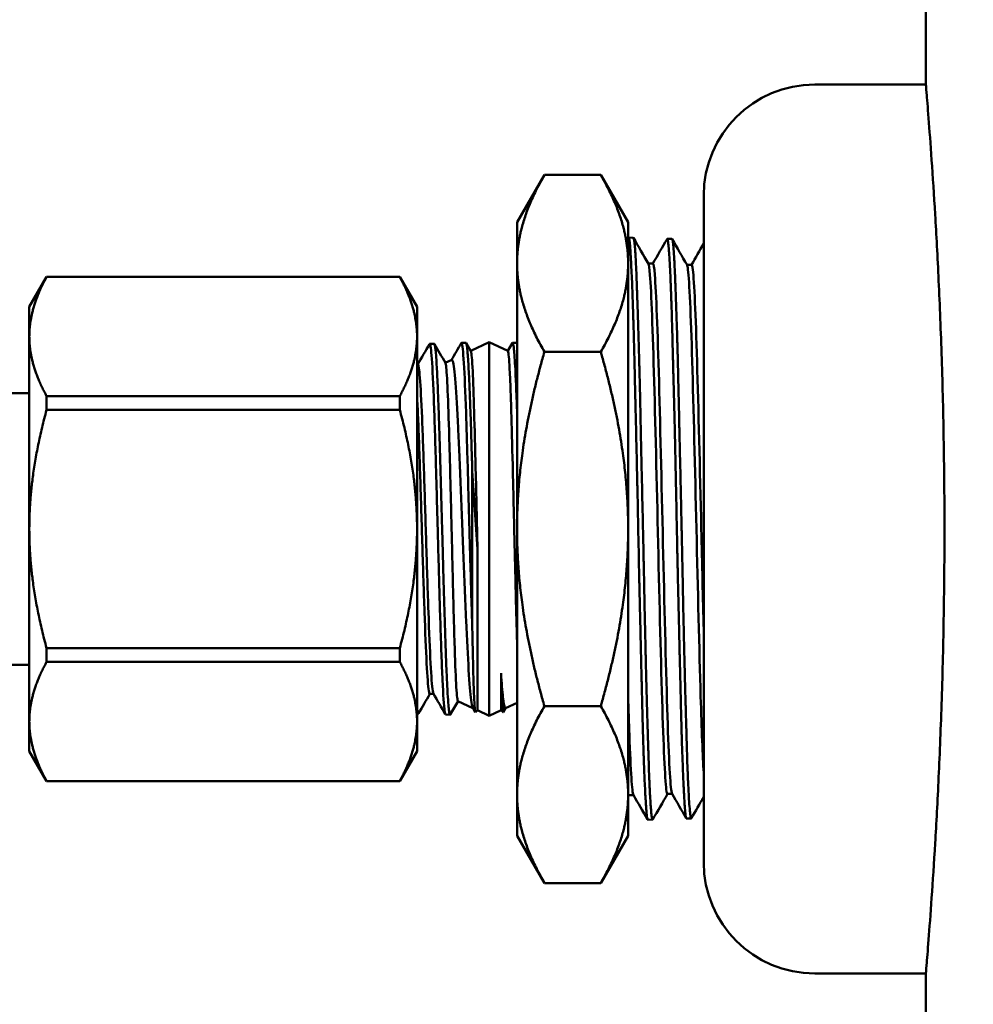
# Model space of a CAD drawing. Header units: inches. Extents: x 1 to 226, y 4 to 143.
# Tile 28 of 46: x 53.93 to 56.08, y 95.12 to 97.33. Entities that reach past the tile are written whole.
import ezdxf

# ---------------------------------------------------------------- set-up
doc = ezdxf.new("R2010")
doc.units = ezdxf.units.IN
doc.header["$LTSCALE"] = 6.666667
doc.header["$MEASUREMENT"] = 0
doc.layers.add('Dimension (ANSI)', color=7, linetype='Continuous', lineweight=25)
doc.layers.add('Visible (ANSI)', color=7, linetype='Continuous', lineweight=50)
doc.styles.add('Note Text (ANSI)', font='tahoma.ttf')
doc.dimstyles.new('Default (ANSI)', dxfattribs={"dimscale": 6.666667, "dimtxt": 0.12, "dimasz": 0.098425, "dimexe": 0.125, "dimexo": 0.0625, "dimgap": 0.031496, "dimtad": 0, "dimtih": 1, "dimtoh": 1, "dimrnd": 1e-08, "dimzin": 4, "dimdsep": 46, "dimtxsty": 'Note Text (ANSI)', "dimcen": 0.09, "dimdle": 0.393701, "dimclrd": 256, "dimclre": 256, "dimclrt": 256, "dimadec": 0, "dimazin": 1, "dimtfac": 1, "dimtofl": 0, "dimtmove": 0, "dimatfit": 3, "dimfxl": 1, "dimtolj": 1, "dimtzin": 4, "dimlwd": -1, "dimlwe": -1, "dimarcsym": 0})

# ---------------------------------------------------------------- blocks, each defined once
blk = doc.blocks.new('*D10')
at = {"layer": 'Defpoints', "color": 0, "transparency": 16777216}
for p in [(40.6348, 128.6868), (65.3067, 128.6868), (55.4442, 58.5868)]:
    blk.add_point(p, dxfattribs=at)
at = {"layer": 'Dimension (ANSI)', "transparency": 16777216}
for p, q in [((64.89, 128.6868), (39.8014, 128.6868)), ((40.6348, 128.0306), (40.6348, 94.2632)), ((40.6348, 59.243), (40.6348, 93.0105)), ((55.0275, 58.5868), (39.8014, 58.5868))]:
    blk.add_line(p, q, dxfattribs=at)
for points in [[(40.5254, 128.0306), (40.7441, 128.0306), (40.6348, 128.6868)], [(40.5254, 59.243), (40.7441, 59.243), (40.6348, 58.5868)]]:
    blk.add_solid(points, dxfattribs=at)
at = {"layer": 'Dimension (ANSI)', "transparency": 16777216, "insert": (39.3157, 94.0532), "char_height": 0.8, "attachment_point": 1, "style": 'Note Text (ANSI)'}
blk.add_mtext('\\A1;70.10', dxfattribs=at)

msp = doc.modelspace()

# ---------------------------------------------------------------- linework, layer by layer
at = {"layer": 'Visible (ANSI)'}
for p, q in [((55.9691, 103.4368), (55.9691, 97.1868)), ((55.7191, 97.1868), (55.9691, 97.1868)), ((55.0491, 96.8768), (55.1107, 96.9836)), ((55.2374, 96.9836), (55.1107, 96.9836)), ((55.2991, 96.8768), (55.2374, 96.9836)), ((55.4691, 95.4368), (55.4691, 96.9368)), ((55.0491, 96.7844), (55.0491, 96.8768)), ((55.2991, 96.7844), (55.2991, 96.8768)), ((55.2991, 96.8409), (55.2996, 96.8418)), ((55.3106, 96.8419), (55.3001, 96.8423)), ((55.3976, 96.8392), (55.3871, 96.8396)), ((55.0491, 96.7844), (55.0491, 96.1868)), ((55.2991, 96.1868), (55.2991, 96.7844)), ((55.3444, 96.7839), (55.3549, 96.7839)), ((55.4313, 96.7813), (55.4419, 96.7813)), ((53.9516, 96.6868), (53.9905, 96.7542)), ((53.9905, 96.7542), (53.9905, 96.7539)), ((54.7852, 96.7542), (53.9905, 96.7542)), ((54.7852, 96.7539), (53.9905, 96.7539)), ((54.7852, 96.7542), (54.7852, 96.7539)), ((54.8241, 96.6868), (54.7852, 96.7542)), ((53.9516, 96.6868), (53.9516, 96.6198)), ((54.8241, 96.6868), (54.8241, 96.6198)), ((53.9516, 96.6198), (53.9516, 96.1868)), ((54.8241, 96.6198), (54.8241, 96.1868)), ((54.8526, 96.6032), (54.8627, 96.6035)), ((54.9241, 96.6054), (54.9341, 96.6057)), ((54.9347, 96.6053), (54.9452, 96.587)), ((54.945, 96.5874), (54.9866, 96.6068)), ((54.9866, 96.6068), (54.9866, 95.7668)), ((55.0284, 96.5873), (54.9866, 96.6068)), ((55.0282, 96.5874), (55.0385, 96.6053)), ((55.0491, 96.6054), (55.0391, 96.6057)), ((55.2374, 96.5852), (55.1107, 96.5852)), ((54.8259, 96.5568), (54.8241, 96.5568)), ((54.8877, 96.5607), (54.9022, 96.5674)), ((53.9516, 96.4927), (53.9083, 96.4927)), ((53.9905, 96.4858), (53.9905, 96.4549)), ((53.9905, 96.4858), (54.7852, 96.4858)), ((54.7852, 96.4858), (54.7852, 96.4549)), ((54.7852, 96.4549), (53.9905, 96.4549)), ((54.9484, 95.9623), (54.9484, 96.3173)), ((53.9516, 96.1868), (53.9516, 95.7538)), ((54.8241, 96.1868), (54.8241, 95.7538)), ((55.0491, 95.5893), (55.0491, 96.1868)), ((55.2991, 95.5893), (55.2991, 96.1868)), ((54.9601, 96.1414), (54.9601, 95.7792)), ((53.9905, 95.9187), (53.9905, 95.8879)), ((53.9905, 95.9187), (54.7852, 95.9187)), ((54.7852, 95.9187), (54.7852, 95.8879)), ((54.7852, 95.8879), (53.9905, 95.8879)), ((53.9516, 95.881), (53.9083, 95.881)), ((55.0131, 95.7792), (55.0131, 95.8622)), ((54.8613, 95.8157), (54.8527, 95.8157)), ((54.9161, 95.7997), (54.9498, 95.784)), ((54.9551, 95.7747), (54.9494, 95.7846)), ((54.9601, 95.7792), (54.9555, 95.7746)), ((54.9601, 95.7792), (54.9866, 95.7668)), ((55.0131, 95.7792), (54.9866, 95.7668)), ((55.0131, 95.7792), (55.0177, 95.7746)), ((55.0234, 95.784), (55.018, 95.7747)), ((55.0491, 95.796), (55.023, 95.7838)), ((55.2374, 95.7884), (55.1107, 95.7884)), ((54.8241, 95.7713), (54.8269, 95.7712)), ((54.8884, 95.7693), (54.8984, 95.769)), ((53.9516, 95.7538), (53.9516, 95.6868)), ((54.8241, 95.7538), (54.8241, 95.6868)), ((53.9516, 95.6868), (53.9905, 95.6195)), ((54.8241, 95.6868), (54.7852, 95.6195)), ((53.9905, 95.6197), (54.7852, 95.6197)), ((53.9905, 95.6197), (53.9905, 95.6195)), ((54.7852, 95.6195), (53.9905, 95.6195)), ((54.7852, 95.6197), (54.7852, 95.6195)), ((55.0491, 95.4968), (55.0491, 95.5893)), ((55.2991, 95.4968), (55.2991, 95.5893)), ((55.3009, 95.588), (55.2991, 95.5849)), ((55.3006, 95.588), (55.3112, 95.588)), ((55.3875, 95.5908), (55.3981, 95.5908)), ((55.4411, 95.5357), (55.4304, 95.5354)), ((55.3542, 95.533), (55.3434, 95.5327)), ((55.0491, 95.4968), (55.1107, 95.3901)), ((55.2991, 95.4968), (55.2374, 95.3901)), ((55.2374, 95.3901), (55.1107, 95.3901)), ((55.7191, 95.1868), (55.9691, 95.1868)), ((55.9691, 95.1868), (55.9691, 87.1868))]:
    msp.add_line(p, q, dxfattribs=at)
for centre, start, end in [((55.7191, 96.9368), 90, 180), ((55.7191, 95.4368), 180, 270)]:
    msp.add_arc(centre, 0.25, start, end, dxfattribs=at)
for points, knots in [([(55.9691, 97.1868), (55.9691, 97.1868), (55.9696, 97.1808), (55.9717, 97.1555), (55.9732, 97.1362), (55.9771, 97.0851), (55.9795, 97.0534), (55.9846, 96.9799), (55.9873, 96.9383), (55.9925, 96.8495), (55.9953, 96.7994), (56.0003, 96.6902), (56.0027, 96.6312), (56.0067, 96.508), (56.0082, 96.4438), (56.0103, 96.3146), (56.0108, 96.2496), (56.0108, 96.1868)], [11.487127, 11.487127, 11.487127, 11.487127, 11.965757, 11.965757, 12.444387, 12.444387, 12.923017, 12.923017, 13.401647, 13.401647, 13.880278, 13.880278, 14.358908, 14.358908, 14.837539, 14.837539, 15.31617, 15.31617, 15.31617, 15.31617]), ([(55.2996, 96.8418), (55.2997, 96.8421), (55.2999, 96.8422), (55.3002, 96.8423), (55.3003, 96.8422), (55.3006, 96.842), (55.3007, 96.8418), (55.3009, 96.8413), (55.301, 96.8409), (55.3013, 96.84), (55.3014, 96.8394), (55.302, 96.8362), (55.3025, 96.8326), (55.3035, 96.8225), (55.3039, 96.8158), (55.3045, 96.8076), (55.3045, 96.8074), (55.3045, 96.8065), (55.3046, 96.8058), (55.3047, 96.8038), (55.3048, 96.8024), (55.305, 96.7994), (55.305, 96.7978), (55.3052, 96.7949), (55.3053, 96.7936), (55.3054, 96.7911), (55.3055, 96.7898), (55.3057, 96.7863), (55.3058, 96.7841), (55.3063, 96.7738), (55.3068, 96.7652), (55.3076, 96.7473), (55.308, 96.7381), (55.3086, 96.721), (55.3089, 96.7133), (55.3094, 96.6991), (55.3097, 96.6927), (55.31, 96.6821), (55.3101, 96.6781), (55.3104, 96.6701), (55.3105, 96.6662), (55.3108, 96.6575), (55.3109, 96.6527), (55.3115, 96.6332), (55.3119, 96.6179), (55.3128, 96.5829), (55.3133, 96.5629), (55.3139, 96.5371), (55.314, 96.5321), (55.3143, 96.5205), (55.3144, 96.514), (55.3147, 96.5042), (55.3147, 96.501), (55.3149, 96.495), (55.315, 96.4922), (55.3151, 96.4853), (55.3152, 96.4812), (55.3157, 96.4627), (55.316, 96.4483), (55.317, 96.4089), (55.3176, 96.3835), (55.3183, 96.3506), (55.3185, 96.3433), (55.3189, 96.3257), (55.3191, 96.3152), (55.3195, 96.2986), (55.3196, 96.2925), (55.3199, 96.2807), (55.32, 96.275), (55.3203, 96.2615), (55.3205, 96.2537), (55.3214, 96.2097), (55.3221, 96.1733), (55.3232, 96.1181), (55.3235, 96.0991), (55.324, 96.0755), (55.3241, 96.0709), (55.3243, 96.0631), (55.3244, 96.06), (55.3245, 96.0534), (55.3246, 96.0498), (55.3248, 96.0392), (55.325, 96.032), (55.3258, 95.9982), (55.3264, 95.9719), (55.3274, 95.9287), (55.3278, 95.9116), (55.3285, 95.8858), (55.3287, 95.8769), (55.329, 95.8628), (55.3292, 95.8575), (55.3294, 95.8474), (55.3295, 95.8425), (55.3298, 95.8308), (55.33, 95.8239), (55.3309, 95.7891), (55.3315, 95.7625), (55.3326, 95.7239), (55.333, 95.7107), (55.3335, 95.6944), (55.3336, 95.6907), (55.3338, 95.685), (55.3338, 95.6829), (55.334, 95.6789), (55.334, 95.6771), (55.3342, 95.6719), (55.3343, 95.6686), (55.3351, 95.6465), (55.3358, 95.6295), (55.3369, 95.6068), (55.3372, 95.5996), (55.3378, 95.5882), (55.3381, 95.5836), (55.3385, 95.5769), (55.3386, 95.5747), (55.3389, 95.5705), (55.339, 95.5686), (55.3393, 95.5645), (55.3394, 95.5622), (55.34, 95.5548), (55.3403, 95.5502), (55.3412, 95.541), (55.3417, 95.5372), (55.3424, 95.5345), (55.3425, 95.5341), (55.3427, 95.5335), (55.3428, 95.5333), (55.343, 95.533), (55.3431, 95.5328), (55.3433, 95.5327), (55.3433, 95.5327), (55.3434, 95.5327)], [-38.999975, -38.999975, -38.999975, -38.999975, -38.944693, -38.944693, -38.89892, -38.89892, -38.858614, -38.858614, -38.814954, -38.814954, -38.762037, -38.762037, -38.584534, -38.584534, -38.394297, -38.394297, -38.388674, -38.388674, -38.373113, -38.373113, -38.342225, -38.342225, -38.308019, -38.308019, -38.282436, -38.282436, -38.257418, -38.257418, -38.215051, -38.215051, -38.071619, -38.071619, -37.939934, -37.939934, -37.840523, -37.840523, -37.762847, -37.762847, -37.71618, -37.71618, -37.672245, -37.672245, -37.620086, -37.620086, -37.463147, -37.463147, -37.274782, -37.274782, -37.229577, -37.229577, -37.171897, -37.171897, -37.144011, -37.144011, -37.120187, -37.120187, -37.08459, -37.08459, -36.963735, -36.963735, -36.760399, -36.760399, -36.703565, -36.703565, -36.622196, -36.622196, -36.574866, -36.574866, -36.531205, -36.531205, -36.471126, -36.471126, -36.194572, -36.194572, -36.048925, -36.048925, -36.012652, -36.012652, -35.988744, -35.988744, -35.961155, -35.961155, -35.905343, -35.905343, -35.694831, -35.694831, -35.551692, -35.551692, -35.475141, -35.475141, -35.428679, -35.428679, -35.385136, -35.385136, -35.322892, -35.322892, -35.063158, -35.063158, -34.918446, -34.918446, -34.875792, -34.875792, -34.850745, -34.850745, -34.828406, -34.828406, -34.787297, -34.787297, -34.549743, -34.549743, -34.429346, -34.429346, -34.341174, -34.341174, -34.292649, -34.292649, -34.249327, -34.249327, -34.192921, -34.192921, -34.051529, -34.051529, -33.849605, -33.849605, -33.80287, -33.80287, -33.77442, -33.77442, -33.732687, -33.732687, -33.7091, -33.7091, -33.7091, -33.7091]), ([(55.3546, 95.5334), (55.3545, 95.5333), (55.3544, 95.5332), (55.354, 95.5329), (55.3537, 95.5333), (55.3532, 95.5347), (55.3531, 95.5351), (55.353, 95.5358), (55.3529, 95.5361), (55.3527, 95.5368), (55.3527, 95.5373), (55.3524, 95.5387), (55.3522, 95.5399), (55.3517, 95.5432), (55.3515, 95.5456), (55.3503, 95.5562), (55.3495, 95.5671), (55.3486, 95.5834), (55.3484, 95.5863), (55.3481, 95.5916), (55.348, 95.5941), (55.3477, 95.5994), (55.3476, 95.6022), (55.3472, 95.6099), (55.347, 95.6149), (55.3467, 95.6238), (55.3465, 95.6275), (55.3459, 95.6444), (55.3454, 95.6587), (55.3446, 95.6844), (55.3443, 95.6952), (55.3438, 95.7102), (55.3437, 95.714), (55.3435, 95.72), (55.3434, 95.7221), (55.3433, 95.7267), (55.3432, 95.7292), (55.343, 95.736), (55.3429, 95.7405), (55.3426, 95.7509), (55.3424, 95.7569), (55.3417, 95.7804), (55.3412, 95.7987), (55.3402, 95.8359), (55.3397, 95.8549), (55.339, 95.8807), (55.3389, 95.887), (55.3386, 95.8987), (55.3385, 95.9041), (55.3382, 95.9154), (55.3381, 95.9212), (55.3377, 95.9369), (55.3375, 95.9469), (55.3371, 95.964), (55.337, 95.971), (55.3363, 96.003), (55.3358, 96.0284), (55.335, 96.0699), (55.3346, 96.0858), (55.3342, 96.1064), (55.3341, 96.1112), (55.3339, 96.1191), (55.3339, 96.1224), (55.3337, 96.1295), (55.3336, 96.1334), (55.3334, 96.1457), (55.3332, 96.1542), (55.3327, 96.1758), (55.3324, 96.1889), (55.3313, 96.2379), (55.3305, 96.2736), (55.3295, 96.316), (55.3294, 96.3232), (55.3291, 96.3361), (55.329, 96.3419), (55.3287, 96.3538), (55.3286, 96.3599), (55.3282, 96.3759), (55.328, 96.3858), (55.3276, 96.408), (55.3273, 96.4203), (55.3267, 96.4484), (55.3264, 96.464), (55.3257, 96.4961), (55.3253, 96.5124), (55.3248, 96.5332), (55.3247, 96.538), (55.3245, 96.5453), (55.3244, 96.5479), (55.3243, 96.5533), (55.3242, 96.5561), (55.324, 96.5638), (55.3239, 96.5687), (55.3236, 96.5798), (55.3234, 96.5861), (55.3227, 96.6093), (55.3223, 96.6256), (55.3212, 96.6583), (55.3207, 96.6744), (55.32, 96.6942), (55.3199, 96.6988), (55.3196, 96.7069), (55.3195, 96.7105), (55.3192, 96.7178), (55.3191, 96.7215), (55.3187, 96.7311), (55.3185, 96.7368), (55.318, 96.7494), (55.3178, 96.7561), (55.3171, 96.7721), (55.3167, 96.7809), (55.316, 96.7955), (55.3156, 96.8016), (55.3152, 96.8086), (55.3151, 96.8101), (55.3149, 96.8125), (55.3149, 96.8135), (55.3147, 96.8155), (55.3146, 96.8166), (55.3144, 96.8199), (55.3142, 96.822), (55.3137, 96.8269), (55.3134, 96.8295), (55.3123, 96.8382), (55.3115, 96.8416), (55.3106, 96.8419), (55.3106, 96.8419), (55.3106, 96.8419)], [-6.66445, -6.66445, -6.66445, -6.66445, -6.62929, -6.62929, -6.50016, -6.50016, -6.46338, -6.46338, -6.438603, -6.438603, -6.409044, -6.409044, -6.345412, -6.345412, -6.24745, -6.24745, -5.969054, -5.969054, -5.914206, -5.914206, -5.868798, -5.868798, -5.820369, -5.820369, -5.740054, -5.740054, -5.685014, -5.685014, -5.495929, -5.495929, -5.369285, -5.369285, -5.326922, -5.326922, -5.303758, -5.303758, -5.277349, -5.277349, -5.231088, -5.231088, -5.169861, -5.169861, -4.995016, -4.995016, -4.82574, -4.82574, -4.771289, -4.771289, -4.725511, -4.725511, -4.676786, -4.676786, -4.594804, -4.594804, -4.538061, -4.538061, -4.337282, -4.337282, -4.214986, -4.214986, -4.178499, -4.178499, -4.153759, -4.153759, -4.124047, -4.124047, -4.059485, -4.059485, -3.959283, -3.959283, -3.686019, -3.686019, -3.63043, -3.63043, -3.584864, -3.584864, -3.536734, -3.536734, -3.458119, -3.458119, -3.35806, -3.35806, -3.227468, -3.227468, -3.084984, -3.084984, -3.041962, -3.041962, -3.018685, -3.018685, -2.992438, -2.992438, -2.947004, -2.947004, -2.887313, -2.887313, -2.721956, -2.721956, -2.541816, -2.541816, -2.486591, -2.486591, -2.441103, -2.441103, -2.392833, -2.392833, -2.313433, -2.313433, -2.211904, -2.211904, -2.058525, -2.058525, -1.929142, -1.929142, -1.892334, -1.892334, -1.867553, -1.867553, -1.838025, -1.838025, -1.774607, -1.774607, -1.677214, -1.677214, -1.396347, -1.396347, -1.384371, -1.384371, -1.384371, -1.384371]), ([(55.3866, 96.8391), (55.3866, 96.8392), (55.3866, 96.8392), (55.3868, 96.8395), (55.387, 96.8396), (55.3875, 96.8395), (55.3879, 96.8386), (55.3888, 96.8346), (55.3893, 96.8307), (55.39, 96.8239), (55.3901, 96.8225), (55.3903, 96.8202), (55.3903, 96.8193), (55.3905, 96.8169), (55.3907, 96.8155), (55.3908, 96.8131), (55.3909, 96.8121), (55.391, 96.8103), (55.3911, 96.8094), (55.3913, 96.8069), (55.3914, 96.8051), (55.392, 96.7958), (55.3925, 96.7871), (55.3935, 96.7686), (55.394, 96.759), (55.3946, 96.7452), (55.3947, 96.7419), (55.3951, 96.7332), (55.3953, 96.7279), (55.3956, 96.7189), (55.3958, 96.7154), (55.396, 96.7084), (55.3961, 96.7049), (55.3964, 96.697), (55.3966, 96.6926), (55.3972, 96.6737), (55.3976, 96.6584), (55.3985, 96.6261), (55.3989, 96.6091), (55.3996, 96.5851), (55.3997, 96.5788), (55.4, 96.5676), (55.4001, 96.5628), (55.4003, 96.5551), (55.4004, 96.5523), (55.4005, 96.5468), (55.4006, 96.544), (55.4008, 96.5366), (55.4009, 96.5319), (55.4015, 96.5088), (55.402, 96.4899), (55.403, 96.4512), (55.4035, 96.4316), (55.4041, 96.4053), (55.4042, 96.3991), (55.4046, 96.3835), (55.4048, 96.3741), (55.4051, 96.3588), (55.4053, 96.3529), (55.4055, 96.3415), (55.4056, 96.3359), (55.4059, 96.3235), (55.4061, 96.3167), (55.4067, 96.288), (55.4071, 96.2659), (55.408, 96.2209), (55.4084, 96.198), (55.4091, 96.1671), (55.4092, 96.1592), (55.4095, 96.1453), (55.4096, 96.1393), (55.4098, 96.13), (55.4099, 96.1266), (55.41, 96.12), (55.4101, 96.1168), (55.4103, 96.108), (55.4104, 96.1025), (55.411, 96.0771), (55.4114, 96.0574), (55.4124, 96.0162), (55.4129, 95.9947), (55.4136, 95.9672), (55.4137, 95.9608), (55.4141, 95.9452), (55.4143, 95.9359), (55.4146, 95.9212), (55.4148, 95.9156), (55.415, 95.9049), (55.4151, 95.8998), (55.4154, 95.8873), (55.4156, 95.8801), (55.4165, 95.8436), (55.4171, 95.8157), (55.4182, 95.774), (55.4185, 95.7592), (55.4191, 95.7409), (55.4192, 95.7369), (55.4194, 95.7305), (55.4194, 95.7281), (55.4196, 95.7237), (55.4196, 95.7217), (55.4198, 95.7159), (55.4199, 95.7122), (55.4206, 95.6907), (55.4212, 95.6741), (55.4222, 95.6479), (55.4226, 95.6377), (55.4233, 95.6216), (55.4236, 95.6153), (55.424, 95.6064), (55.4242, 95.6034), (55.4244, 95.5981), (55.4246, 95.5957), (55.4248, 95.5904), (55.425, 95.5875), (55.4255, 95.5786), (55.4258, 95.573), (55.4262, 95.5666), (55.4263, 95.5653), (55.4269, 95.5566), (55.4274, 95.5506), (55.428, 95.545), (55.4281, 95.544), (55.4284, 95.5419), (55.4286, 95.5409), (55.4288, 95.5395), (55.4289, 95.5391), (55.429, 95.5384), (55.4291, 95.5381), (55.4293, 95.5375), (55.4294, 95.5371), (55.4298, 95.5359), (55.4301, 95.5354), (55.4304, 95.5354)], [-28.55516, -28.55516, -28.55516, -28.55516, -28.544303, -28.544303, -28.487943, -28.487943, -28.346864, -28.346864, -28.145486, -28.145486, -28.098853, -28.098853, -28.070453, -28.070453, -28.028781, -28.028781, -28.003927, -28.003927, -27.981414, -27.981414, -27.939312, -27.939312, -27.76487, -27.76487, -27.60839, -27.60839, -27.559163, -27.559163, -27.485414, -27.485414, -27.439463, -27.439463, -27.395632, -27.395632, -27.341936, -27.341936, -27.170766, -27.170766, -26.998236, -26.998236, -26.937958, -26.937958, -26.892559, -26.892559, -26.866969, -26.866969, -26.84194, -26.84194, -26.799498, -26.799498, -26.635456, -26.635456, -26.472766, -26.472766, -26.422409, -26.422409, -26.347502, -26.347502, -26.301342, -26.301342, -26.257633, -26.257633, -26.204491, -26.204491, -26.034677, -26.034677, -25.860134, -25.860134, -25.799545, -25.799545, -25.75398, -25.75398, -25.728357, -25.728357, -25.703353, -25.703353, -25.66104, -25.66104, -25.508418, -25.508418, -25.338136, -25.338136, -25.286458, -25.286458, -25.210211, -25.210211, -25.163809, -25.163809, -25.120228, -25.120228, -25.05773, -25.05773, -24.803314, -24.803314, -24.65645, -24.65645, -24.613592, -24.613592, -24.588509, -24.588509, -24.566185, -24.566185, -24.525154, -24.525154, -24.325299, -24.325299, -24.183915, -24.183915, -24.086616, -24.086616, -24.03658, -24.03658, -23.993488, -23.993488, -23.93858, -23.93858, -23.815506, -23.815506, -23.781966, -23.781966, -23.589265, -23.589265, -23.543642, -23.543642, -23.485645, -23.485645, -23.457713, -23.457713, -23.43389, -23.43389, -23.398299, -23.398299, -23.288907, -23.288907, -23.288907, -23.288907]), ([(55.4415, 95.5361), (55.4413, 95.5358), (55.4411, 95.5357), (55.4405, 95.536), (55.44, 95.5374), (55.4394, 95.541), (55.4392, 95.542), (55.439, 95.5442), (55.4388, 95.5452), (55.4386, 95.5469), (55.4386, 95.5475), (55.4384, 95.5488), (55.4384, 95.5494), (55.4382, 95.5512), (55.4381, 95.5524), (55.4374, 95.5592), (55.4369, 95.5658), (55.4359, 95.5804), (55.4354, 95.588), (55.4347, 95.6022), (55.4344, 95.6082), (55.434, 95.6179), (55.4338, 95.6213), (55.4335, 95.6277), (55.4334, 95.6308), (55.4331, 95.6378), (55.433, 95.6419), (55.4324, 95.6559), (55.4321, 95.6662), (55.4317, 95.6787), (55.4316, 95.6804), (55.4311, 95.6979), (55.4306, 95.7149), (55.43, 95.7372), (55.4299, 95.7416), (55.4296, 95.7516), (55.4294, 95.7574), (55.4292, 95.7661), (55.4291, 95.769), (55.429, 95.7744), (55.4289, 95.7769), (55.4287, 95.7833), (55.4286, 95.7873), (55.4278, 95.815), (55.4271, 95.84), (55.4261, 95.8806), (55.4257, 95.8956), (55.4251, 95.9217), (55.4248, 95.9328), (55.4244, 95.9502), (55.4243, 95.9564), (55.424, 95.9681), (55.4239, 95.9737), (55.4236, 95.9867), (55.4234, 95.9942), (55.4228, 96.0223), (55.4224, 96.0433), (55.4215, 96.0874), (55.421, 96.1106), (55.4204, 96.1419), (55.4202, 96.15), (55.4199, 96.1642), (55.4198, 96.1703), (55.4196, 96.1798), (55.4195, 96.1833), (55.4194, 96.1898), (55.4193, 96.1929), (55.4192, 96.2014), (55.419, 96.207), (55.4185, 96.2291), (55.4182, 96.2457), (55.4172, 96.2867), (55.4167, 96.311), (55.416, 96.342), (55.4158, 96.349), (55.4154, 96.3661), (55.4152, 96.3762), (55.4148, 96.3922), (55.4147, 96.3982), (55.4144, 96.4098), (55.4143, 96.4154), (55.414, 96.4277), (55.4139, 96.4344), (55.4132, 96.4621), (55.4128, 96.4827), (55.4119, 96.5221), (55.4115, 96.5409), (55.4109, 96.5656), (55.4107, 96.572), (55.4104, 96.5831), (55.4103, 96.5878), (55.4101, 96.5952), (55.41, 96.5979), (55.4099, 96.6029), (55.4098, 96.6053), (55.4096, 96.6119), (55.4095, 96.6162), (55.409, 96.6345), (55.4085, 96.648), (55.4077, 96.6729), (55.4073, 96.6842), (55.4067, 96.7031), (55.4064, 96.7109), (55.4059, 96.7242), (55.4056, 96.7299), (55.4053, 96.7388), (55.4051, 96.7421), (55.4049, 96.7485), (55.4048, 96.7515), (55.4045, 96.7588), (55.4043, 96.763), (55.4035, 96.7793), (55.403, 96.79), (55.402, 96.8079), (55.4015, 96.8151), (55.4009, 96.8223), (55.4008, 96.8236), (55.4006, 96.8254), (55.4005, 96.826), (55.4004, 96.8273), (55.4003, 96.8279), (55.4001, 96.8296), (55.4, 96.8306), (55.3997, 96.8328), (55.3995, 96.8338), (55.3988, 96.8374), (55.3983, 96.8388), (55.3977, 96.8392), (55.3976, 96.8392), (55.3976, 96.8392)], [-17.081939, -17.081939, -17.081939, -17.081939, -17.008929, -17.008929, -16.834279, -16.834279, -16.773138, -16.773138, -16.726923, -16.726923, -16.700498, -16.700498, -16.677333, -16.677333, -16.634811, -16.634811, -16.45708, -16.45708, -16.303893, -16.303893, -16.201286, -16.201286, -16.149133, -16.149133, -16.104214, -16.104214, -16.046719, -16.046719, -15.913427, -15.913427, -15.893372, -15.893372, -15.701835, -15.701835, -15.656089, -15.656089, -15.597483, -15.597483, -15.568745, -15.568745, -15.544013, -15.544013, -15.505696, -15.505696, -15.27772, -15.27772, -15.149789, -15.149789, -15.057584, -15.057584, -15.007106, -15.007106, -14.961913, -14.961913, -14.902596, -14.902596, -14.738099, -14.738099, -14.560102, -14.560102, -14.498419, -14.498419, -14.451908, -14.451908, -14.425423, -14.425423, -14.4023, -14.4023, -14.360038, -14.360038, -14.233384, -14.233384, -14.045465, -14.045465, -13.990663, -13.990663, -13.910608, -13.910608, -13.86223, -13.86223, -13.816791, -13.816791, -13.76179, -13.76179, -13.587373, -13.587373, -13.418811, -13.418811, -13.358625, -13.358625, -13.312921, -13.312921, -13.286596, -13.286596, -13.263364, -13.263364, -13.220461, -13.220461, -13.076753, -13.076753, -12.94478, -12.94478, -12.847028, -12.847028, -12.769682, -12.769682, -12.721783, -12.721783, -12.676074, -12.676074, -12.608831, -12.608831, -12.404854, -12.404854, -12.214423, -12.214423, -12.171622, -12.171622, -12.148386, -12.148386, -12.122069, -12.122069, -12.076256, -12.076256, -12.015835, -12.015835, -11.845664, -11.845664, -11.822602, -11.822602, -11.822602, -11.822602]), ([(55.3875, 95.5908), (55.3871, 95.5908), (55.3866, 95.5917), (55.383, 95.6068), (55.3799, 95.6685), (55.3735, 95.8616), (55.3703, 95.9923), (55.364, 96.2644), (55.3608, 96.4047), (55.3545, 96.6323), (55.3513, 96.7186), (55.347, 96.7731), (55.3458, 96.7814), (55.3446, 96.7834)], [0.67860537, 0.67860537, 0.67860537, 0.67860537, 0.6796875, 0.6796875, 0.6875, 0.6875, 0.6953125, 0.6953125, 0.703125, 0.703125, 0.7109375, 0.7109375, 0.71381966, 0.71381966, 0.71381966, 0.71381966]), ([(55.3978, 95.5913), (55.3976, 95.5917), (55.3973, 95.5925), (55.3939, 95.6068), (55.3907, 95.6685), (55.3844, 95.8616), (55.3812, 95.9923), (55.3749, 96.2644), (55.3717, 96.4047), (55.3654, 96.6323), (55.3622, 96.7186), (55.3577, 96.7755), (55.3563, 96.7839), (55.3549, 96.7839)], [0.67905512, 0.67905512, 0.67905512, 0.67905512, 0.6796875, 0.6796875, 0.6875, 0.6875, 0.6953125, 0.6953125, 0.703125, 0.703125, 0.7109375, 0.7109375, 0.71428324, 0.71428324, 0.71428324, 0.71428324]), ([(55.4691, 95.6386), (55.4668, 95.6759), (55.4645, 95.7351), (55.4591, 95.9152), (55.4559, 96.0507), (55.4496, 96.3229), (55.4464, 96.4586), (55.4401, 96.6692), (55.4369, 96.7434), (55.433, 96.776), (55.4323, 96.7796), (55.4316, 96.7808)], [0.61160714, 0.61160714, 0.61160714, 0.61160714, 0.6171875, 0.6171875, 0.625, 0.625, 0.6328125, 0.6328125, 0.640625, 0.640625, 0.64237852, 0.64237852, 0.64237852, 0.64237852]), ([(55.4691, 95.9597), (55.4673, 96.0315), (55.4655, 96.1091), (55.4605, 96.3229), (55.4573, 96.4586), (55.451, 96.6692), (55.4478, 96.7434), (55.4437, 96.7776), (55.4428, 96.7813), (55.4419, 96.7813)], [0.62053571, 0.62053571, 0.62053571, 0.62053571, 0.625, 0.625, 0.6328125, 0.6328125, 0.640625, 0.640625, 0.6428388, 0.6428388, 0.6428388, 0.6428388]), ([(54.8573, 96.5697), (54.8558, 96.5905), (54.8544, 96.6017), (54.8529, 96.6031), (54.8528, 96.6032), (54.8526, 96.6032), (54.8524, 96.6031)], [0.105121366, 0.105121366, 0.105121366, 0.105121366, 0.109161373, 0.109161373, 0.109161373, 0.109639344, 0.109639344, 0.109639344, 0.109639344]), ([(54.8989, 95.7695), (54.8987, 95.7691), (54.8985, 95.769), (54.898, 95.7691), (54.8976, 95.7698), (54.8969, 95.7726), (54.8965, 95.7747), (54.8956, 95.781), (54.8952, 95.7854), (54.8941, 95.7979), (54.8935, 95.8066), (54.8925, 95.8235), (54.8921, 95.8306), (54.8912, 95.8489), (54.8907, 95.8605), (54.8896, 95.886), (54.8891, 95.8999), (54.8883, 95.9243), (54.8879, 95.9342), (54.8871, 95.9594), (54.8866, 95.9751), (54.8856, 96.0067), (54.8851, 96.0225), (54.8842, 96.0553), (54.8837, 96.0723), (54.8828, 96.1027), (54.8825, 96.116), (54.8816, 96.1473), (54.8811, 96.1654), (54.88, 96.2073), (54.8793, 96.2311), (54.8783, 96.2685), (54.8779, 96.2823), (54.877, 96.3134), (54.8765, 96.3306), (54.8755, 96.3656), (54.8749, 96.3833), (54.874, 96.4129), (54.8736, 96.4251), (54.8729, 96.4462), (54.8726, 96.4553), (54.8718, 96.4773), (54.8713, 96.4899), (54.8704, 96.5113), (54.87, 96.5205), (54.8692, 96.5373), (54.8688, 96.5449), (54.8681, 96.5576), (54.8678, 96.5628), (54.867, 96.5748), (54.8665, 96.581), (54.8656, 96.5903), (54.8652, 96.5937), (54.8644, 96.5991), (54.864, 96.601), (54.8633, 96.6031), (54.863, 96.6035), (54.8627, 96.6035)], [-37.101637, -37.101637, -37.101637, -37.101637, -37.046494, -37.046494, -36.944061, -36.944061, -36.836927, -36.836927, -36.707974, -36.707974, -36.538731, -36.538731, -36.432094, -36.432094, -36.286802, -36.286802, -36.138274, -36.138274, -36.042618, -36.042618, -35.902488, -35.902488, -35.770476, -35.770476, -35.635392, -35.635392, -35.532559, -35.532559, -35.394373, -35.394373, -35.213476, -35.213476, -35.105825, -35.105825, -34.967798, -34.967798, -34.817042, -34.817042, -34.705488, -34.705488, -34.616236, -34.616236, -34.480479, -34.480479, -34.366658, -34.366658, -34.256685, -34.256685, -34.166955, -34.166955, -34.03168, -34.03168, -33.919604, -33.919604, -33.809037, -33.809037, -33.723577, -33.723577, -33.723577, -33.723577]), ([(54.9484, 96.3173), (54.948, 96.3287), (54.9477, 96.3398), (54.9468, 96.3694), (54.9463, 96.3874), (54.9454, 96.4156), (54.9451, 96.4262), (54.9442, 96.4519), (54.9437, 96.4665), (54.9426, 96.494), (54.9421, 96.5068), (54.9412, 96.5264), (54.9409, 96.5338), (54.9401, 96.5491), (54.9397, 96.5567), (54.9388, 96.5709), (54.9383, 96.5772), (54.9373, 96.5895), (54.9368, 96.5949), (54.9358, 96.6012), (54.9355, 96.6031), (54.9347, 96.6053), (54.9344, 96.6057), (54.9341, 96.6057)], [-41.721682, -41.721682, -41.721682, -41.721682, -41.630838, -41.630838, -41.47697, -41.47697, -41.379521, -41.379521, -41.233438, -41.233438, -41.086777, -41.086777, -40.988812, -40.988812, -40.869256, -40.869256, -40.742477, -40.742477, -40.583124, -40.583124, -40.477561, -40.477561, -40.387232, -40.387232, -40.387232, -40.387232]), ([(55.0385, 96.6053), (55.0389, 96.606), (55.0393, 96.6059), (55.0403, 96.6037), (55.0409, 96.6006), (55.0419, 96.5927), (55.0423, 96.5886), (55.0433, 96.5773), (55.0439, 96.5692), (55.045, 96.551), (55.0455, 96.541), (55.0463, 96.5225), (55.0467, 96.5145), (55.0476, 96.4929), (55.0481, 96.4788), (55.0488, 96.4602), (55.049, 96.4567), (55.0491, 96.4532)], [-40.4369571, -40.4369571, -40.4369571, -40.4369571, -40.3227372, -40.3227372, -40.1554691, -40.1554691, -40.0410386, -40.0410386, -39.8835463, -39.8835463, -39.7365199, -39.7365199, -39.637079, -39.637079, -39.4833266, -39.4833266, -39.4486595, -39.4486595, -39.4486595, -39.4486595]), ([(54.9452, 96.587), (54.9454, 96.5867), (54.9455, 96.5863), (54.9462, 96.5835), (54.9468, 96.579), (54.948, 96.5649), (54.9486, 96.5547), (54.9504, 96.519), (54.9514, 96.4877), (54.9537, 96.4125), (54.9548, 96.3691), (54.9567, 96.293), (54.9574, 96.2628), (54.9587, 96.2019), (54.9594, 96.1715), (54.9601, 96.1414)], [6.579933, 6.579933, 6.579933, 6.579933, 6.629751, 6.629751, 6.817038, 6.817038, 7.024216, 7.024216, 7.403191, 7.403191, 7.782295, 7.782295, 8.017494, 8.017494, 8.246944, 8.246944, 8.246944, 8.246944]), ([(55.0491, 95.9365), (55.0489, 95.9421), (55.0487, 95.9478), (55.048, 95.9744), (55.0473, 95.9969), (55.0462, 96.0425), (55.0456, 96.0654), (55.0444, 96.1148), (55.0438, 96.1413), (55.042, 96.2172), (55.0409, 96.2665), (55.0386, 96.3598), (55.0375, 96.4031), (55.0358, 96.4607), (55.0352, 96.4789), (55.0341, 96.5115), (55.0335, 96.5259), (55.0323, 96.5509), (55.0317, 96.5612), (55.0305, 96.5767), (55.0299, 96.5819), (55.029, 96.5863), (55.0287, 96.5872), (55.0284, 96.5873)], [4.270465, 4.270465, 4.270465, 4.270465, 4.325334, 4.325334, 4.522997, 4.522997, 4.706838, 4.706838, 4.908246, 4.908246, 5.279718, 5.279718, 5.649331, 5.649331, 5.842081, 5.842081, 6.035307, 6.035307, 6.234158, 6.234158, 6.426028, 6.426028, 6.528915, 6.528915, 6.528915, 6.528915]), ([(54.8259, 96.5568), (54.8274, 96.5568), (54.8289, 96.5466), (54.8321, 96.5065), (54.8337, 96.4756), (54.8369, 96.3987), (54.8385, 96.3526), (54.8417, 96.2534), (54.8433, 96.2002), (54.8465, 96.0962), (54.8481, 96.0454), (54.8513, 95.9549), (54.8529, 95.9153), (54.8561, 95.8545), (54.8577, 95.8332), (54.8599, 95.8194), (54.8604, 95.8172), (54.861, 95.8163)], [0.69566532, 0.69566532, 0.69566532, 0.69566532, 0.703125, 0.703125, 0.7109375, 0.7109375, 0.71875, 0.71875, 0.7265625, 0.7265625, 0.734375, 0.734375, 0.7421875, 0.7421875, 0.75, 0.75, 0.75265424, 0.75265424, 0.75265424, 0.75265424]), ([(54.8879, 96.5603), (54.8882, 96.5598), (54.8885, 96.5586), (54.89, 96.5499), (54.8913, 96.5332), (54.8937, 96.4821), (54.8949, 96.4483), (54.8966, 96.389), (54.8972, 96.3687), (54.8984, 96.3243), (54.899, 96.3001), (54.9002, 96.2519), (54.9008, 96.2281), (54.902, 96.1792), (54.9026, 96.1542), (54.9037, 96.1052), (54.9043, 96.0812), (54.9055, 96.0349), (54.9061, 96.0127), (54.9073, 95.97), (54.9078, 95.9498), (54.9096, 95.8927), (54.9108, 95.8614), (54.9132, 95.8165), (54.9145, 95.8033), (54.9158, 95.8), (54.916, 95.7997), (54.9161, 95.7997)], [0.432634, 0.432634, 0.432634, 0.432634, 0.526833, 0.526833, 0.905863, 0.905863, 1.285486, 1.285486, 1.464989, 1.464989, 1.659554, 1.659554, 1.841735, 1.841735, 2.030591, 2.030591, 2.217359, 2.217359, 2.402159, 2.402159, 2.590982, 2.590982, 2.977874, 2.977874, 3.365535, 3.365535, 3.412266, 3.412266, 3.412266, 3.412266]), ([(54.9494, 95.7846), (54.9492, 95.785), (54.949, 95.7854), (54.9478, 95.7888), (54.9468, 95.794), (54.944, 95.8162), (54.9421, 95.8394), (54.9383, 95.9006), (54.9364, 95.9383), (54.9335, 96.0042), (54.9325, 96.0287), (54.9305, 96.0774), (54.9295, 96.1013), (54.9275, 96.1516), (54.9265, 96.178), (54.9245, 96.2293), (54.9235, 96.2541), (54.9215, 96.304), (54.9205, 96.329), (54.9185, 96.3745), (54.9175, 96.3951), (54.9145, 96.4552), (54.9126, 96.4896), (54.9085, 96.5409), (54.9065, 96.5576), (54.9037, 96.5667), (54.9029, 96.5678), (54.9022, 96.5674)], [0.719529, 0.719529, 0.719529, 0.719529, 0.760809, 0.760809, 0.957145, 0.957145, 1.331968, 1.331968, 1.71049, 1.71049, 1.915836, 1.915836, 2.10332, 2.10332, 2.304866, 2.304866, 2.496825, 2.496825, 2.70031, 2.70031, 2.885087, 2.885087, 3.275901, 3.275901, 3.662403, 3.662403, 3.806799, 3.806799, 3.806799, 3.806799]), ([(54.8241, 96.4863), (54.8248, 96.4718), (54.8256, 96.4553), (54.828, 96.3987), (54.8296, 96.3526), (54.8328, 96.2534), (54.8344, 96.2002), (54.8376, 96.0962), (54.8392, 96.0454), (54.8424, 95.9549), (54.844, 95.9153), (54.8472, 95.8545), (54.8488, 95.8332), (54.8512, 95.8181), (54.8519, 95.8157), (54.8527, 95.8157)], [0.70724638, 0.70724638, 0.70724638, 0.70724638, 0.7109375, 0.7109375, 0.71875, 0.71875, 0.7265625, 0.7265625, 0.734375, 0.734375, 0.7421875, 0.7421875, 0.75, 0.75, 0.75363881, 0.75363881, 0.75363881, 0.75363881]), ([(54.9391, 96.2911), (54.9376, 96.3421), (54.9362, 96.3906), (54.9348, 96.4333), (54.9346, 96.4385), (54.9344, 96.4436), (54.9343, 96.4486)], [0.028030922, 0.028030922, 0.028030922, 0.028030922, 0.032086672, 0.032086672, 0.032086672, 0.032577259, 0.032577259, 0.032577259, 0.032577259]), ([(54.9484, 96.3173), (54.9503, 96.2886), (54.9523, 96.2591), (54.9561, 96.2001), (54.9581, 96.1705), (54.9601, 96.1414)], [0.000001, 0.000001, 0.000001, 0.000001, 0.2264435, 0.2264435, 0.4536912, 0.4536912, 0.4536912, 0.4536912]), ([(56.0108, 96.1868), (56.0108, 96.124), (56.0103, 96.0591), (56.0082, 95.9299), (56.0067, 95.8656), (56.0027, 95.7425), (56.0003, 95.6834), (55.9953, 95.5742), (55.9925, 95.5241), (55.9873, 95.4353), (55.9846, 95.3937), (55.9795, 95.3203), (55.9771, 95.2885), (55.9732, 95.2374), (55.9717, 95.2181), (55.9696, 95.1928), (55.9691, 95.1868), (55.9691, 95.1868)], [0, 0, 0, 0, 0.478631, 0.478631, 0.957261, 0.957261, 1.435892, 1.435892, 1.914523, 1.914523, 2.393153, 2.393153, 2.871783, 2.871783, 3.350413, 3.350413, 3.829042, 3.829042, 3.829042, 3.829042]), ([(54.8765, 95.9768), (54.8751, 96.0227), (54.8736, 96.0727), (54.8722, 96.125), (54.872, 96.1311), (54.8719, 96.1373), (54.8717, 96.1434)], [0.087024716, 0.087024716, 0.087024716, 0.087024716, 0.091074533, 0.091074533, 0.091074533, 0.091548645, 0.091548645, 0.091548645, 0.091548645]), ([(54.9555, 95.7746), (54.955, 95.7742), (54.9546, 95.7761), (54.9542, 95.7802), (54.9537, 95.785), (54.9532, 95.7925), (54.9527, 95.803), (54.9525, 95.8082), (54.9522, 95.8141), (54.952, 95.8206), (54.9517, 95.8272), (54.9515, 95.8343), (54.9513, 95.8421), (54.951, 95.8498), (54.9508, 95.8582), (54.9505, 95.8672), (54.9503, 95.8762), (54.9501, 95.8858), (54.9498, 95.8959), (54.9493, 95.9162), (54.9488, 95.9383), (54.9484, 95.9623)], [0.01927487, 0.01927487, 0.01927487, 0.01927487, 0.02119906, 0.02119906, 0.02119906, 0.02337257, 0.02337257, 0.02337257, 0.02445933, 0.02445933, 0.02445933, 0.02554608, 0.02554608, 0.02554608, 0.02663284, 0.02663284, 0.02663284, 0.02771959, 0.02771959, 0.02771959, 0.0298931, 0.0298931, 0.0298931, 0.0298931]), ([(55.0131, 95.8622), (55.0145, 95.8399), (55.0159, 95.822), (55.0188, 95.7957), (55.0202, 95.7875), (55.0221, 95.7839), (55.0225, 95.7836), (55.023, 95.7838)], [0.0000077, 0.0000077, 0.0000077, 0.0000077, 0.2880179, 0.2880179, 0.5776418, 0.5776418, 0.6698462, 0.6698462, 0.6698462, 0.6698462]), ([(55.0131, 95.8622), (55.0133, 95.8534), (55.0136, 95.8451), (55.0138, 95.8375), (55.0141, 95.8299), (55.0143, 95.8229), (55.0146, 95.8167), (55.0148, 95.8104), (55.0151, 95.8048), (55.0153, 95.7999), (55.0155, 95.7949), (55.0158, 95.7907), (55.016, 95.7871), (55.0165, 95.7801), (55.017, 95.776), (55.0175, 95.7749), (55.0177, 95.7745), (55.0178, 95.7744), (55.018, 95.7747)], [0.012505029, 0.012505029, 0.012505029, 0.012505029, 0.013591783, 0.013591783, 0.013591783, 0.014678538, 0.014678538, 0.014678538, 0.015765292, 0.015765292, 0.015765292, 0.016852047, 0.016852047, 0.016852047, 0.019025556, 0.019025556, 0.019025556, 0.019770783, 0.019770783, 0.019770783, 0.019770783]), ([(55.3109, 95.5885), (55.3079, 95.5937), (55.3049, 95.6417), (55.301, 95.7501), (55.3, 95.7798), (55.2991, 95.8123)], [0.750448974, 0.750448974, 0.750448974, 0.750448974, 0.7578125, 0.7578125, 0.760178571, 0.760178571, 0.760178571, 0.760178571]), ([(54.8275, 95.7717), (54.8273, 95.7713), (54.827, 95.7711), (54.8263, 95.7715), (54.8259, 95.7728), (54.8251, 95.7768), (54.8247, 95.7793), (54.8243, 95.7831), (54.8242, 95.7838), (54.8241, 95.7846)], [-30.4552009, -30.4552009, -30.4552009, -30.4552009, -30.3901374, -30.3901374, -30.2623043, -30.2623043, -30.1602618, -30.1602618, -30.1363391, -30.1363391, -30.1363391, -30.1363391])]:
    msp.add_open_spline(points, degree=3, knots=knots, dxfattribs=at)
for points, weights in [([(55.1107, 96.9836), (55.0491, 96.8768), (55.0491, 96.7844)], [1.26531835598, 1.36319107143, 1.36319107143]), ([(55.2991, 96.7844), (55.2991, 96.8768), (55.2374, 96.9836)], [1.36319107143, 1.36319107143, 1.26531835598]), ([(55.0491, 96.7844), (55.0491, 96.6919), (55.1107, 96.5852)], [1.36319107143, 1.36319107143, 1.26531835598]), ([(55.2374, 96.5852), (55.2991, 96.6919), (55.2991, 96.7844)], [1.26531835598, 1.36319107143, 1.36319107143]), ([(53.9905, 96.7539), (53.9516, 96.6826), (53.9516, 96.6198)], [2.41664370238, 2.57940530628, 2.57940530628]), ([(54.8241, 96.6198), (54.8241, 96.6826), (54.7852, 96.7539)], [2.57940530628, 2.57940530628, 2.41664370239]), ([(53.9516, 96.6198), (53.9516, 96.557), (53.9905, 96.4858)], [2.57940530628, 2.57940530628, 2.41664370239]), ([(54.7852, 96.4858), (54.8241, 96.557), (54.8241, 96.6198)], [2.41664370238, 2.57940530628, 2.57940530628]), ([(55.1107, 96.5852), (55.0491, 96.3717), (55.0491, 96.1868)], [1.26531835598, 1.36319107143, 1.36319107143]), ([(55.2991, 96.1868), (55.2991, 96.3717), (55.2374, 96.5852)], [1.36319107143, 1.36319107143, 1.26531835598]), ([(53.9905, 96.4549), (53.9516, 96.3124), (53.9516, 96.1868)], [2.41664370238, 2.57940530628, 2.57940530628]), ([(54.8241, 96.1868), (54.8241, 96.3124), (54.7852, 96.4549)], [2.57940530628, 2.57940530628, 2.41664370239]), ([(53.9516, 96.1868), (53.9516, 96.0612), (53.9905, 95.9187)], [2.57940530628, 2.57940530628, 2.41664370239]), ([(54.7852, 95.9187), (54.8241, 96.0612), (54.8241, 96.1868)], [2.41664370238, 2.57940530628, 2.57940530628]), ([(55.0491, 96.1868), (55.0491, 96.0019), (55.1107, 95.7884)], [1.36319107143, 1.36319107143, 1.26531835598]), ([(55.2374, 95.7884), (55.2991, 96.0019), (55.2991, 96.1868)], [1.26531835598, 1.36319107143, 1.36319107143]), ([(53.9905, 95.8879), (53.9516, 95.8166), (53.9516, 95.7538)], [2.41664370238, 2.57940530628, 2.57940530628]), ([(54.8241, 95.7538), (54.8241, 95.8166), (54.7852, 95.8879)], [2.57940530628, 2.57940530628, 2.41664370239]), ([(55.1107, 95.7884), (55.0491, 95.6817), (55.0491, 95.5893)], [1.26531835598, 1.36319107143, 1.36319107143]), ([(55.2991, 95.5893), (55.2991, 95.6817), (55.2374, 95.7884)], [1.36319107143, 1.36319107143, 1.26531835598]), ([(53.9516, 95.7538), (53.9516, 95.691), (53.9905, 95.6197)], [2.57940530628, 2.57940530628, 2.41664370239]), ([(54.7852, 95.6197), (54.8241, 95.691), (54.8241, 95.7538)], [2.41664370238, 2.57940530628, 2.57940530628]), ([(55.0491, 95.5893), (55.0491, 95.4968), (55.1107, 95.3901)], [1.36319107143, 1.36319107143, 1.26531835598]), ([(55.2374, 95.3901), (55.2991, 95.4968), (55.2991, 95.5893)], [1.26531835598, 1.36319107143, 1.36319107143])]:
    msp.add_rational_spline(points, weights, degree=2, dxfattribs=at)
for points in [[(55.3111, 96.8415), (55.3223, 96.8221), (55.3335, 96.8028), (55.3446, 96.7834)], [(55.3547, 96.7839), (55.3653, 96.8023), (55.3759, 96.8207), (55.3866, 96.8391)], [(55.3982, 96.8387), (55.4093, 96.8194), (55.4205, 96.8001), (55.4316, 96.7808)], [(55.4416, 96.7813), (55.4508, 96.7971), (55.4599, 96.813), (55.4691, 96.8288)], [(54.8256, 96.5568), (54.8344, 96.5721), (54.8433, 96.5874), (54.8521, 96.6027)], [(54.8524, 96.6031), (54.8523, 96.603), (54.8522, 96.6029), (54.8521, 96.6027)], [(54.8632, 96.603), (54.8715, 96.5888), (54.8797, 96.5745), (54.8879, 96.5603)], [(54.9018, 96.5673), (54.909, 96.5798), (54.9163, 96.5924), (54.9236, 96.605)], [(54.9246, 96.6049), (54.9243, 96.6056), (54.9239, 96.6056), (54.9236, 96.6049)], [(54.9294, 96.5597), (54.9278, 96.5866), (54.9262, 96.6021), (54.9246, 96.6049)], [(54.8621, 96.4685), (54.8605, 96.5118), (54.8589, 96.5464), (54.8573, 96.5697)], [(54.9343, 96.4486), (54.9326, 96.495), (54.9311, 96.5329), (54.9294, 96.5597)], [(54.8669, 96.3176), (54.8653, 96.3732), (54.8637, 96.4252), (54.8621, 96.4685)], [(54.8705, 96.1868), (54.8693, 96.2309), (54.8681, 96.2757), (54.8669, 96.3176)], [(54.9419, 96.1868), (54.941, 96.2222), (54.94, 96.2572), (54.9391, 96.2911)], [(54.8717, 96.1434), (54.8713, 96.1579), (54.8709, 96.1723), (54.8705, 96.1868)], [(54.9439, 96.1151), (54.9432, 96.1387), (54.9426, 96.1626), (54.9419, 96.1868)], [(54.9484, 95.9624), (54.9469, 96.0087), (54.9454, 96.0612), (54.9439, 96.1151)], [(54.8813, 95.8471), (54.8797, 95.8813), (54.8781, 95.9255), (54.8765, 95.9768)], [(54.8861, 95.7774), (54.8845, 95.7889), (54.8829, 95.8129), (54.8813, 95.8471)], [(54.853, 95.8157), (54.8445, 95.8011), (54.836, 95.7864), (54.8275, 95.7717)], [(54.8877, 95.77), (54.8788, 95.7854), (54.8699, 95.8009), (54.861, 95.8163)], [(54.9163, 95.7996), (54.9105, 95.7895), (54.9047, 95.7795), (54.8989, 95.7695)], [(54.8884, 95.7694), (54.8876, 95.7694), (54.8869, 95.7721), (54.8861, 95.7774)], [(55.3006, 95.588), (55.3001, 95.588), (55.2996, 95.5893), (55.2991, 95.5917)], [(55.3429, 95.5331), (55.3323, 95.5516), (55.3216, 95.57), (55.3109, 95.5885)], [(55.3878, 95.5908), (55.3767, 95.5717), (55.3657, 95.5525), (55.3546, 95.5334)], [(55.4298, 95.5359), (55.4192, 95.5544), (55.4085, 95.5728), (55.3978, 95.5913)], [(55.4691, 95.5838), (55.4599, 95.5679), (55.4507, 95.552), (55.4415, 95.5361)]]:
    msp.add_open_spline(points, degree=3, dxfattribs=at)

# ---------------------------------------------------------------- dimensions: what is measured, and where the dimension line sits
at = {"layer": 'Dimension (ANSI)'}
dim = msp.add_linear_dim(base=(40.6348, 128.6868), p1=(55.4442, 58.5868), p2=(65.3067, 128.6868), angle=90, dimstyle='Default (ANSI)', override={"dimgap": 0.031496, "dimdec": 2, "dimtol": 0, "dimlim": 0, "dimtp": 0, "dimtm": 0, "dimtdec": 2, "dimatfit": 1}, dxfattribs=at)
dim.commit()
dim.dimension.update_dxf_attribs({"geometry": '*D10', "text_midpoint": (40.6348, 93.6368), "dimtype": 160})

doc.saveas('drawing.dxf')
